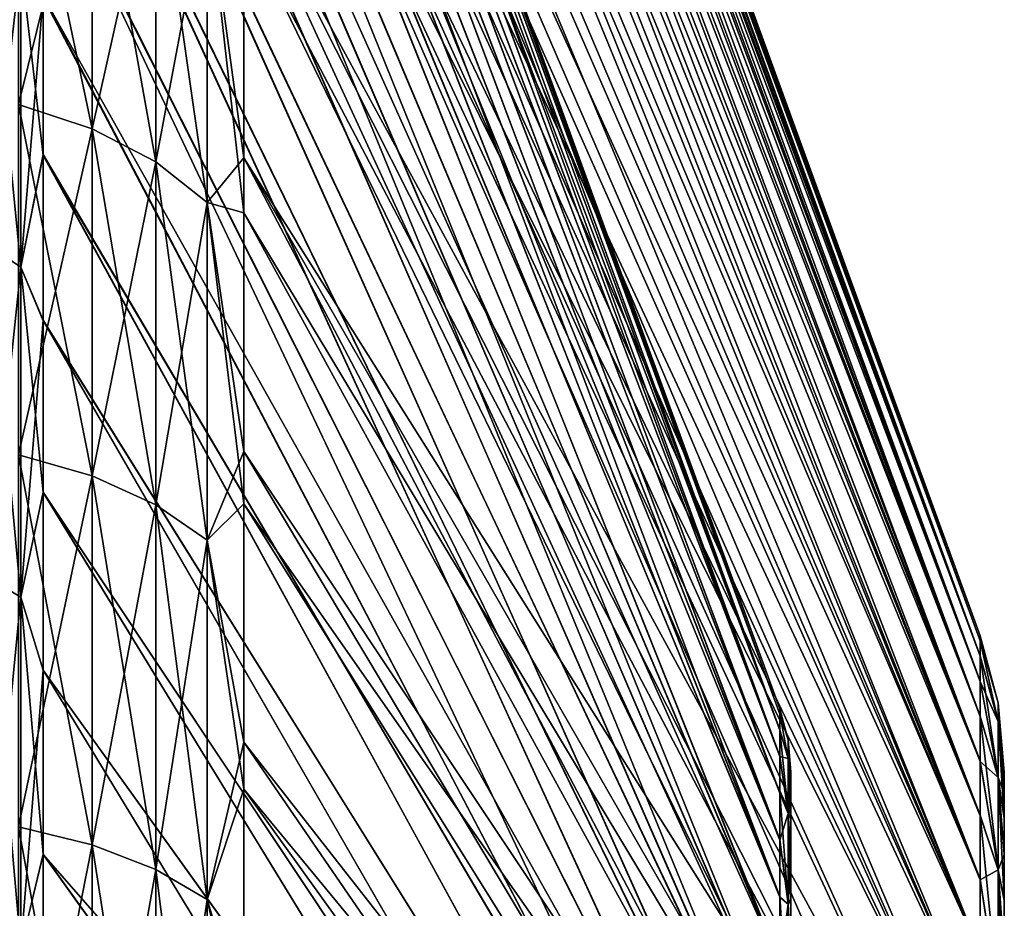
# Model space of a CAD drawing. Header units: metres. Extents: x 26 to 263, y -109 to 109.
# Tile 247 of 256: x 30.34 to 37.26, y 90.28 to 96.53. Entities that reach past the tile are written whole.
import ezdxf

# ---------------------------------------------------------------- set-up
doc = ezdxf.new("R2010")
doc.units = ezdxf.units.M
doc.layers.add('solid_500750', color=7, linetype='CONTINUOUS')

msp = doc.modelspace()

# ---------------------------------------------------------------- linework, layer by layer
at = {"layer": 'solid_500750'}
for points in [[(31.913502, 106.426125, -7.464705), (37.09174, 92.200485, -7.16442), (37.09174, 92.165253, -8.227581)], [(31.913504, 106.373924, -8.966849), (31.913502, 106.426125, -7.464705), (37.09174, 92.165253, -8.227581)], [(31.913502, 106.426125, -7.464705), (31.913502, 106.403351, -5.961802), (37.09174, 92.200485, -7.16442)], [(31.913502, 106.403351, -5.961802), (37.09174, 92.164551, -6.101285), (37.09174, 92.200485, -7.16442)], [(31.913502, 106.403351, -5.961802), (31.913502, 106.305901, -4.464774), (37.09174, 92.164551, -6.101285)], [(31.913504, 106.247192, -10.46158), (31.913504, 106.373924, -8.966849), (37.09174, 92.165253, -8.227581)], [(31.913502, 106.305901, -4.464774), (37.09174, 92.05761, -5.042945), (37.09174, 92.164551, -6.101285)], [(31.913502, 106.305901, -4.464774), (31.913502, 106.134354, -2.976611), (37.09174, 92.05761, -5.042945)], [(31.913504, 106.247192, -10.46158), (37.09174, 92.165253, -8.227581), (37.09174, 92.059021, -9.285993)], [(31.913504, 106.04657, -11.94591), (31.913504, 106.247192, -10.46158), (37.09174, 92.059021, -9.285993)], [(31.913502, 106.134354, -2.976611), (31.913502, 105.888885, -1.497979), (37.09174, 92.05761, -5.042945)], [(31.913504, 106.04657, -11.94591), (37.09174, 92.059021, -9.285993), (37.09174, 91.882278, -10.334826)], [(31.913504, 105.772224, -13.419375), (31.913504, 106.04657, -11.94591), (37.09174, 91.882278, -10.334826)], [(30.503963, 105.914536, -7.149776), (35.682201, 91.687454, -7.17651), (35.682201, 91.650612, -6.105541)], [(30.503963, 105.875313, -5.64586), (30.503963, 105.914536, -7.149776), (35.682201, 91.650612, -6.105541)], [(30.503963, 105.914536, -7.149776), (30.503963, 105.877335, -8.653743), (35.682201, 91.687454, -7.17651)], [(30.503963, 105.877335, -8.653743), (35.682201, 91.649666, -8.247447), (35.682201, 91.687454, -7.17651)], [(30.503963, 105.877335, -8.653743), (30.503963, 105.764107, -10.150889), (35.682201, 91.649666, -8.247447)], [(30.503963, 105.760071, -4.148862), (30.503963, 105.875313, -5.64586), (35.682201, 91.650612, -6.105541)], [(31.913502, 105.888885, -1.497979), (37.09174, 91.880173, -3.994228), (37.09174, 92.05761, -5.042945)], [(31.913502, 105.888885, -1.497979), (31.913502, 105.569466, -0.030443), (37.09174, 91.880173, -3.994228)], [(31.913504, 105.772224, -13.419375), (37.09174, 91.882278, -10.334826), (37.09174, 91.635841, -11.369398)], [(31.913504, 105.424088, -14.880615), (31.913504, 105.772224, -13.419375), (37.09174, 91.635841, -11.369398)], [(30.503963, 105.764107, -10.150889), (35.682201, 91.537605, -9.311949), (35.682201, 91.649666, -8.247447)], [(30.503963, 105.764107, -10.150889), (30.503963, 105.575485, -11.638145), (35.682201, 91.537605, -9.311949)], [(30.503963, 105.760071, -4.148862), (35.682201, 91.650612, -6.105541), (35.682201, 91.53949, -5.040938)], [(30.503963, 105.569443, -2.661857), (30.503963, 105.760071, -4.148862), (35.682201, 91.53949, -5.040938)], [(30.503963, 105.575485, -11.638145), (30.503963, 105.311646, -13.114906), (35.682201, 91.537605, -9.311949)], [(30.503963, 105.569443, -2.661857), (35.682201, 91.53949, -5.040938), (35.682201, 91.354721, -3.987091)], [(30.503963, 105.303612, -1.185421), (30.503963, 105.569443, -2.661857), (35.682201, 91.354721, -3.987091)], [(31.913502, 105.569466, -0.030443), (37.09174, 91.633041, -2.959816), (37.09174, 91.880173, -3.994228)], [(31.913502, 105.569466, -0.030443), (31.913502, 105.176949, 1.420553), (37.09174, 91.633041, -2.959816)], [(31.913504, 105.00312, -16.324007), (31.913504, 105.424088, -14.880615), (37.09174, 91.635841, -11.369398)], [(30.503963, 105.311646, -13.114906), (35.682201, 91.351906, -10.36563), (35.682201, 91.537605, -9.311949)], [(30.503963, 105.311646, -13.114906), (30.503963, 104.972549, -14.579576), (35.682201, 91.351906, -10.36563)], [(30.503963, 104.962494, 0.278955), (30.503963, 105.303612, -1.185421), (35.682201, 91.354721, -3.987091)], [(31.913502, 105.176949, 1.420553), (37.09174, 91.317245, -1.944027), (37.09174, 91.633041, -2.959816)], [(31.913502, 105.176949, 1.420553), (31.913502, 104.713074, 2.84867), (37.09174, 91.317245, -1.944027)], [(30.503963, 104.972549, -14.579576), (35.682201, 91.093231, -11.404573), (35.682201, 91.351906, -10.36563)], [(30.503963, 104.972549, -14.579576), (30.503963, 104.559174, -16.026358), (35.682201, 91.093231, -11.404573)], [(30.503963, 104.962494, 0.278955), (35.682201, 91.354721, -3.987091), (35.682201, 91.09697, -2.947934)], [(30.503963, 104.547104, 1.725348), (30.503963, 104.962494, 0.278955), (35.682201, 91.09697, -2.947934)], [(31.913504, 105.00312, -16.324007), (37.09174, 91.635841, -11.369398), (37.09174, 91.320717, -12.385393)], [(31.913504, 104.511337, -17.74283), (31.913504, 105.00312, -16.324007), (37.09174, 91.320717, -12.385393)], [(31.913502, 104.713074, 2.84867), (31.913502, 104.179619, 4.249472), (37.09174, 91.317245, -1.944027)], [(30.503963, 104.559174, -16.026358), (35.682201, 90.762749, -12.423536), (35.682201, 91.093231, -11.404573)], [(30.503963, 104.559174, -16.026358), (30.503963, 104.073502, -17.448502), (35.682201, 90.762749, -12.423536)], [(30.503963, 104.547104, 1.725348), (35.682201, 91.09697, -2.947934), (35.682201, 90.767403, -1.928711)], [(30.503963, 104.059547, 3.146724), (30.503963, 104.547104, 1.725348), (35.682201, 90.767403, -1.928711)], [(31.913504, 104.511337, -17.74283), (37.09174, 91.320717, -12.385393), (37.09174, 90.938232, -13.378373)], [(31.913504, 103.950737, -19.13245), (31.913504, 104.511337, -17.74283), (37.09174, 90.938232, -13.378373)], [(31.913502, 104.179619, 4.249472), (37.09174, 90.934097, -0.951292), (37.09174, 91.317245, -1.944027)], [(31.913502, 104.179619, 4.249472), (31.913502, 103.577324, 5.621634), (37.09174, 90.934097, -0.951292)], [(30.503963, 104.073502, -17.448502), (30.503963, 103.517487, -18.841452), (35.682201, 90.762749, -12.423536)], [(30.503963, 104.059547, 3.146724), (35.682201, 90.767403, -1.928711), (35.682201, 90.367073, -0.933422)], [(30.503963, 103.501617, 4.538973), (30.503963, 104.059547, 3.146724), (35.682201, 90.367073, -0.933422)], [(31.913504, 103.950737, -19.13245), (37.09174, 90.938232, -13.378373), (37.09174, 90.490135, -14.343652)], [(31.913504, 103.321922, -20.492105), (31.913504, 103.950737, -19.13245), (37.09174, 90.490135, -14.343652)], [(31.913502, 103.577324, 5.621634), (37.09174, 90.485352, 0.013692), (37.09174, 90.934097, -0.951292)], [(31.913502, 103.577324, 5.621634), (31.913502, 102.906601, 6.963915), (37.09174, 90.485352, 0.013692)], [(30.503963, 103.517487, -18.841452), (35.682201, 90.361542, -13.418442), (35.682201, 90.762749, -12.423536)], [(30.503963, 103.517487, -18.841452), (30.503963, 102.891792, -20.204191), (35.682201, 90.361542, -13.418442)], [(30.503963, 102.874435, 5.900123), (30.503963, 103.501617, 4.538973), (35.682201, 90.367073, -0.933422)], [(31.913504, 102.624878, -21.821365), (31.913504, 103.321922, -20.492105), (37.09174, 90.490135, -14.343652)], [(30.503963, 102.891792, -20.204191), (35.682201, 89.889114, -14.388407), (35.682201, 90.361542, -13.418442)], [(30.503963, 102.891792, -20.204191), (30.503963, 102.196693, -21.535721), (35.682201, 89.889114, -14.388407)], [(30.503963, 102.874435, 5.900123), (35.682201, 90.367073, -0.933422), (35.682201, 89.895462, 0.037033)], [(30.503963, 102.179245, 7.22771), (30.503963, 102.874435, 5.900123), (35.682201, 89.895462, 0.037033)], [(31.913502, 102.906601, 6.963915), (37.09174, 89.972984, 0.946624), (37.09174, 90.485352, 0.013692)], [(31.913502, 102.906601, 6.963915), (31.913502, 102.168915, 8.272763), (37.09174, 89.972984, 0.946624)], [(31.913504, 102.624878, -21.821365), (37.09174, 90.490135, -14.343652), (37.09174, 89.978386, -15.276939)], [(31.913504, 101.860847, -23.116917), (31.913504, 102.624878, -21.821365), (37.09174, 89.978386, -15.276939)], [(30.503963, 102.196693, -21.535721), (30.503963, 101.433807, -22.83217), (35.682201, 89.889114, -14.388407)], [(30.503963, 102.179245, 7.22771), (35.682201, 89.895462, 0.037033), (35.682201, 89.362129, 0.963843)], [(30.503963, 101.418053, 8.518009), (30.503963, 102.179245, 7.22771), (35.682201, 89.362129, 0.963843)], [(31.913502, 102.168915, 8.272763), (31.913502, 101.367081, 9.542925), (37.09174, 89.972984, 0.946624)], [(31.913504, 101.860847, -23.116917), (37.09174, 89.978386, -15.276939), (37.09174, 89.40535, -16.173883)], [(31.913504, 101.03405, -24.371374), (31.913504, 101.860847, -23.116917), (37.09174, 89.40535, -16.173883)], [(30.503963, 101.433807, -22.83217), (35.682201, 89.355072, -15.314568), (35.682201, 89.889114, -14.388407)], [(30.503963, 101.433807, -22.83217), (30.503963, 100.606407, -24.087738), (35.682201, 89.355072, -15.314568)], [(30.503963, 101.418053, 8.518009), (35.682201, 89.362129, 0.963843), (35.682201, 88.774513, 1.839198)], [(30.503963, 100.59256, 9.768197), (30.503963, 101.418053, 8.518009), (35.682201, 88.774513, 1.839198)], [(31.913502, 101.367081, 9.542925), (37.09174, 89.399376, 1.843163), (37.09174, 89.972984, 0.946624)], [(31.913502, 101.367081, 9.542925), (31.913502, 100.499901, 10.775642), (37.09174, 89.399376, 1.843163)], [(31.913504, 101.03405, -24.371374), (37.09174, 89.40535, -16.173883), (37.09174, 88.774452, -17.029394)], [(31.913504, 100.143753, -25.585619), (31.913504, 101.03405, -24.371374), (37.09174, 88.774452, -17.029394)], [(30.503963, 100.606407, -24.087738), (35.682201, 88.766945, -16.189074), (35.682201, 89.355072, -15.314568)], [(30.503963, 100.606407, -24.087738), (30.503963, 99.718018, -25.29752), (35.682201, 88.766945, -16.189074)], [(30.503963, 99.70459, 10.975437), (30.503963, 100.59256, 9.768197), (35.682201, 88.774513, 1.839198)], [(31.913502, 100.499901, 10.775642), (37.09174, 88.767921, 2.698238), (37.09174, 89.399376, 1.843163)], [(31.913502, 100.499901, 10.775642), (31.913504, 99.571152, 11.964664), (37.09174, 88.767921, 2.698238)], [(31.913504, 99.194, -26.753763), (31.913504, 100.143753, -25.585619), (37.09174, 88.774452, -17.029394)], [(30.503963, 99.718018, -25.29752), (35.682201, 88.133797, -17.005102), (35.682201, 88.766945, -16.189074)], [(30.503963, 99.718018, -25.29752), (30.503963, 98.770325, -26.459742), (35.682201, 88.133797, -17.005102)], [(30.503963, 99.70459, 10.975437), (35.682201, 88.774513, 1.839198), (35.682201, 88.141678, 2.656201)], [(30.503963, 98.756538, 12.136376), (30.503963, 99.70459, 10.975437), (35.682201, 88.141678, 2.656201)], [(31.913504, 99.571152, 11.964664), (37.09174, 88.08194, 3.507901), (37.09174, 88.767921, 2.698238)], [(31.913504, 99.571152, 11.964664), (31.913504, 97.609711, 14.127403), (37.09174, 88.08194, 3.507901)], [(31.913504, 99.194, -26.753763), (37.09174, 88.088989, -17.839529), (37.09174, 87.350739, -18.602404)], [(31.913504, 97.213989, -28.855539), (31.913504, 99.194, -26.753763), (37.09174, 87.350739, -18.602404)], [(31.913504, 99.194, -26.753763), (37.09174, 88.774452, -17.029394), (37.09174, 88.088989, -17.839529)], [(30.503963, 98.770325, -26.459742), (35.682201, 87.475471, -17.747166), (35.682201, 88.133797, -17.005102)], [(30.503963, 98.770325, -26.459742), (30.503963, 97.76413, -27.573435), (35.682201, 87.475471, -17.747166)], [(30.503963, 98.756538, 12.136376), (35.682201, 88.141678, 2.656201), (35.682201, 87.483459, 3.399301)], [(30.503963, 97.75103, 13.2478), (30.503963, 98.756538, 12.136376), (35.682201, 87.483459, 3.399301)], [(30.32963, 98.221527, 15.820929), (30.32963, 95.936867, 17.800598), (30.847132, 98.031883, 15.622037)], [(30.32963, 98.221527, -30.160339), (30.847132, 98.031883, -29.961449), (30.847132, 95.766983, -31.923992)], [(30.32963, 95.936867, -32.140011), (30.32963, 98.221527, -30.160339), (30.847132, 95.766983, -31.923992)], [(30.32963, 95.936867, 17.800598), (30.847132, 95.766983, 17.584581), (30.847132, 98.031883, 15.622037)], [(30.847132, 98.031883, 15.622037), (30.847132, 95.766983, 17.584581), (31.296108, 97.772072, 15.349554)], [(30.847132, 98.031883, -29.961449), (31.296108, 97.772072, -29.688965), (31.296108, 95.534248, -31.628046)], [(30.847132, 95.766983, -31.923992), (30.847132, 98.031883, -29.961449), (31.296108, 95.534248, -31.628046)], [(30.503963, 97.76413, -27.573435), (30.503963, 96.701057, -28.636377), (35.682201, 87.475471, -17.747166)], [(30.503963, 97.75103, 13.2478), (35.682201, 87.483459, 3.399301), (35.682201, 86.805458, 4.073477)], [(30.503963, 96.690598, 14.306901), (30.503963, 97.75103, 13.2478), (35.682201, 86.805458, 4.073477)], [(30.847132, 95.766983, 17.584581), (31.296108, 95.534248, 17.288635), (31.296108, 97.772072, 15.349554)], [(31.296108, 97.772072, 15.349554), (31.296108, 95.534248, 17.288635), (31.656898, 97.453468, 15.015411)], [(31.296108, 97.772072, -29.688965), (31.656898, 97.453468, -29.354822), (31.656898, 95.248856, -31.265131)], [(31.296108, 95.534248, -31.628046), (31.296108, 97.772072, -29.688965), (31.656898, 95.248856, -31.265131)], [(31.656898, 97.453468, 15.015411), (31.913504, 95.561897, 15.995999), (31.913504, 97.609711, 14.127403)], [(31.913504, 97.609711, 14.127403), (37.09174, 87.343178, 4.270297), (37.09174, 88.08194, 3.507901)], [(31.913504, 97.609711, 14.127403), (31.913504, 95.561897, 15.995999), (37.09174, 87.343178, 4.270297)], [(31.296108, 95.534248, 17.288635), (31.656898, 95.248856, 16.92572), (31.656898, 97.453468, 15.015411)], [(31.656898, 97.453468, 15.015411), (31.656898, 95.248856, 16.92572), (31.913504, 95.561897, 15.995999)], [(31.656898, 97.453468, -29.354822), (31.913504, 97.213989, -28.855539), (31.913504, 95.174538, -30.65209)], [(31.656898, 95.248856, -31.265131), (31.656898, 97.453468, -29.354822), (31.913504, 95.174538, -30.65209)], [(31.913504, 97.213989, -28.855539), (37.09174, 87.350739, -18.602404), (37.09174, 86.562836, -19.314644)], [(31.913504, 95.174538, -30.65209), (31.913504, 97.213989, -28.855539), (37.09174, 86.562836, -19.314644)], [(30.347261, 94.792572, 16.345516), (30.117727, 94.94738, 16.542366), (30.117727, 97.11692, 14.662449)], [(30.347261, 96.944099, 14.481206), (30.347261, 94.792572, 16.345516), (30.117727, 97.11692, 14.662449)], [(30.347261, 96.944099, -28.820618), (30.117727, 97.11692, -29.00186), (30.117727, 94.94738, -30.881777)], [(30.347261, 94.792572, -30.684927), (30.347261, 96.944099, -28.820618), (30.117727, 94.94738, -30.881777)], [(30.347261, 94.792572, -30.684927), (30.503963, 96.701057, -28.636377), (30.347261, 96.944099, -28.820618)], [(30.347261, 96.944099, 14.481206), (30.503963, 96.690598, 14.306901), (30.503963, 95.578056, 15.310899)], [(30.347261, 96.944099, 14.481206), (30.503963, 95.578056, 15.310899), (30.347261, 94.792572, 16.345516)], [(30.347261, 94.792572, -30.684927), (30.503963, 95.585052, -29.644308), (30.503963, 96.701057, -28.636377)], [(30.503963, 96.701057, -28.636377), (35.682201, 86.797554, -18.420263), (35.682201, 87.475471, -17.747166)], [(30.503963, 96.701057, -28.636377), (30.503963, 95.585052, -29.644308), (35.682201, 86.797554, -18.420263)], [(30.503963, 95.578056, 15.310899), (30.503963, 96.690598, 14.306901), (35.682201, 86.805458, 4.073477)], [(30.32963, 95.936867, 17.800598), (30.32963, 93.474365, 19.554132), (30.847132, 95.766983, 17.584581)], [(30.32963, 95.936867, -32.140011), (30.847132, 95.766983, -31.923992), (30.847132, 93.32579, -33.662357)], [(30.32963, 93.474365, -33.893543), (30.32963, 95.936867, -32.140011), (30.847132, 93.32579, -33.662357)], [(30.32963, 93.474365, 19.554132), (30.847132, 93.32579, 19.322947), (30.847132, 95.766983, 17.584581)], [(30.847132, 95.766983, 17.584581), (30.847132, 93.32579, 19.322947), (31.296108, 95.534248, 17.288635)], [(30.847132, 95.766983, -31.923992), (31.296108, 95.534248, -31.628046), (31.296108, 93.122246, -33.345627)], [(30.847132, 93.32579, -33.662357), (30.847132, 95.766983, -31.923992), (31.296108, 93.122246, -33.345627)], [(30.347261, 94.792572, -30.684927), (30.503963, 94.420692, -30.593233), (30.503963, 95.585052, -29.644308)], [(30.347261, 94.792572, 16.345516), (30.503963, 95.578056, 15.310899), (30.503963, 94.416649, 16.256947)], [(30.503963, 95.585052, -29.644308), (35.682201, 86.111504, -19.023319), (35.682201, 86.797554, -18.420263)], [(30.503963, 95.585052, -29.644308), (30.503963, 94.420692, -30.593233), (35.682201, 86.111504, -19.023319)], [(30.503963, 95.578056, 15.310899), (35.682201, 86.805458, 4.073477), (35.682201, 86.119171, 4.677554)], [(30.503963, 94.416649, 16.256947), (30.503963, 95.578056, 15.310899), (35.682201, 86.119171, 4.677554)], [(30.847132, 93.32579, 19.322947), (31.296108, 93.122246, 19.006218), (31.296108, 95.534248, 17.288635)], [(31.296108, 95.534248, 17.288635), (31.296108, 93.122246, 19.006218), (31.656898, 95.248856, 16.92572)], [(31.296108, 95.534248, -31.628046), (31.656898, 95.248856, -31.265131), (31.656898, 92.872635, -32.95723)], [(31.296108, 93.122246, -33.345627), (31.296108, 95.534248, -31.628046), (31.656898, 92.872635, -32.95723)], [(31.656898, 95.248856, 16.92572), (31.913504, 93.496216, 17.568136), (31.913504, 95.561897, 15.995999)], [(31.913504, 95.561897, 15.995999), (37.09174, 86.554726, 4.982086), (37.09174, 87.343178, 4.270297)], [(31.913504, 95.561897, 15.995999), (37.09174, 85.719147, 5.640646), (37.09174, 86.554726, 4.982086)], [(31.913504, 95.561897, 15.995999), (31.913504, 93.496216, 17.568136), (37.09174, 85.719147, 5.640646)], [(31.296108, 93.122246, 19.006218), (31.656898, 92.872635, 18.617817), (31.656898, 95.248856, 16.92572)], [(31.656898, 95.248856, 16.92572), (31.656898, 92.872635, 18.617817), (31.913504, 93.496216, 17.568136)], [(31.656898, 95.248856, -31.265131), (31.913504, 95.174538, -30.65209), (31.913504, 93.127884, -32.159561)], [(31.656898, 92.872635, -32.95723), (31.656898, 95.248856, -31.265131), (31.913504, 93.127884, -32.159561)], [(31.913504, 95.174538, -30.65209), (37.09174, 86.562836, -19.314644), (37.09174, 85.727806, -19.973686)], [(31.913504, 93.127884, -32.159561), (31.913504, 95.174538, -30.65209), (37.09174, 85.727806, -19.973686)], [(30.347261, 92.473572, 17.996868), (30.117727, 92.608963, 18.207541), (30.117727, 94.94738, 16.542366)], [(30.347261, 94.792572, 16.345516), (30.347261, 92.473572, 17.996868), (30.117727, 94.94738, 16.542366)], [(30.347261, 94.792572, -30.684927), (30.117727, 94.94738, -30.881777), (30.117727, 92.608963, -32.546951)], [(30.347261, 92.473572, -32.336277), (30.347261, 94.792572, -30.684927), (30.117727, 92.608963, -32.546951)], [(30.347261, 92.473572, -32.336277), (30.503963, 94.420692, -30.593233), (30.347261, 94.792572, -30.684927)], [(30.347261, 94.792572, 16.345516), (30.503963, 94.416649, 16.256947), (30.503963, 93.209778, 17.142441)], [(30.347261, 94.792572, 16.345516), (30.503963, 93.209778, 17.142441), (30.347261, 92.473572, 17.996868)], [(30.347261, 92.473572, -32.336277), (30.503963, 93.211136, -31.480906), (30.503963, 94.420692, -30.593233)], [(30.503963, 94.420692, -30.593233), (35.682201, 85.424713, -19.559753), (35.682201, 86.111504, -19.023319)], [(30.503963, 94.420692, -30.593233), (30.503963, 93.211136, -31.480906), (35.682201, 85.424713, -19.559753)], [(30.503963, 94.416649, 16.256947), (35.682201, 86.119171, 4.677554), (35.682201, 85.432037, 5.214948)], [(30.503963, 93.209778, 17.142441), (30.503963, 94.416649, 16.256947), (35.682201, 85.432037, 5.214948)], [(30.32963, 93.474365, 19.554132), (30.32963, 90.856339, 21.065653), (30.847132, 93.32579, 19.322947)], [(30.32963, 93.474365, -33.893543), (30.847132, 93.32579, -33.662357), (30.847132, 90.730415, -35.160801)], [(30.32963, 90.856339, -35.405064), (30.32963, 93.474365, -33.893543), (30.847132, 90.730415, -35.160801)], [(31.656898, 92.872635, 18.617817), (31.913504, 91.451775, 18.870541), (31.913504, 93.496216, 17.568136)], [(31.913504, 93.496216, 17.568136), (37.09174, 84.836067, 6.245249), (37.09174, 85.719147, 5.640646)], [(31.913504, 93.496216, 17.568136), (31.913504, 91.451775, 18.870541), (37.09174, 84.836067, 6.245249)], [(30.32963, 90.856339, 21.065653), (30.847132, 90.730415, 20.82139), (30.847132, 93.32579, 19.322947)], [(30.847132, 93.32579, 19.322947), (30.847132, 90.730415, 20.82139), (31.296108, 93.122246, 19.006218)], [(30.847132, 93.32579, -33.662357), (31.296108, 93.122246, -33.345627), (31.296108, 90.557892, -34.826157)], [(30.847132, 90.730415, -35.160801), (30.847132, 93.32579, -33.662357), (31.296108, 90.557892, -34.826157)], [(30.347261, 92.473572, -32.336277), (30.503963, 91.958046, -32.306267), (30.503963, 93.211136, -31.480906)], [(30.347261, 92.473572, 17.996868), (30.503963, 93.209778, 17.142441), (30.503963, 91.95871, 17.96644)], [(30.503963, 93.211136, -31.480906), (35.682201, 84.743889, -20.033396), (35.682201, 85.424713, -19.559753)], [(30.503963, 93.211136, -31.480906), (30.503963, 91.958046, -32.306267), (35.682201, 84.743889, -20.033396)], [(30.503963, 93.209778, 17.142441), (35.682201, 85.432037, 5.214948), (35.682201, 84.750771, 5.689466)], [(30.503963, 91.95871, 17.96644), (30.503963, 93.209778, 17.142441), (35.682201, 84.750771, 5.689466)], [(30.847132, 90.730415, 20.82139), (31.296108, 90.557892, 20.486748), (31.296108, 93.122246, 19.006218)], [(31.296108, 93.122246, 19.006218), (31.296108, 90.557892, 20.486748), (31.656898, 92.872635, 18.617817)], [(31.296108, 93.122246, -33.345627), (31.656898, 92.872635, -32.95723), (31.656898, 90.346336, -34.415791)], [(31.296108, 90.557892, -34.826157), (31.296108, 93.122246, -33.345627), (31.656898, 90.346336, -34.415791)], [(31.656898, 92.872635, -32.95723), (31.913504, 93.127884, -32.159561), (31.913504, 91.122543, -33.398746)], [(31.913504, 93.127884, -32.159561), (37.09174, 85.727806, -19.973686), (37.09174, 84.845192, -20.57885)], [(31.913504, 91.122543, -33.398746), (31.913504, 93.127884, -32.159561), (37.09174, 84.845192, -20.57885)], [(31.296108, 90.557892, 20.486748), (31.656898, 90.346336, 20.076378), (31.656898, 92.872635, 18.617817)], [(31.656898, 92.872635, 18.617817), (31.656898, 90.346336, 20.076378), (31.913504, 91.451775, 18.870541)], [(31.656898, 90.346336, -34.415791), (31.656898, 92.872635, -32.95723), (31.913504, 91.122543, -33.398746)], [(30.347261, 90.008102, 19.420307), (30.117727, 90.122856, 19.642897), (30.117727, 92.608963, 18.207541)], [(30.347261, 92.473572, 17.996868), (30.347261, 90.008102, 19.420307), (30.117727, 92.608963, 18.207541)], [(30.347261, 92.473572, -32.336277), (30.117727, 92.608963, -32.546951), (30.117727, 90.122856, -33.982307)], [(30.347261, 90.008102, -33.75972), (30.347261, 92.473572, -32.336277), (30.117727, 90.122856, -33.982307)], [(30.347261, 90.008102, -33.75972), (30.503963, 91.958046, -32.306267), (30.347261, 92.473572, -32.336277)], [(30.347261, 92.473572, 17.996868), (30.503963, 91.95871, 17.96644), (30.503963, 90.664597, 18.727776)], [(30.347261, 92.473572, 17.996868), (30.503963, 90.664597, 18.727776), (30.347261, 90.008102, 19.420307)], [(37.21806, 91.729042, -7.169705), (37.09174, 92.165253, -8.227581), (37.09174, 92.200485, -7.16442)], [(37.21806, 91.729042, -7.169705), (37.09174, 92.200485, -7.16442), (37.09174, 92.164551, -6.101285)], [(37.21806, 91.597046, -9.183599), (37.09174, 92.059021, -9.285993), (37.09174, 92.165253, -8.227581)], [(37.21806, 91.597046, -9.183599), (37.09174, 92.165253, -8.227581), (37.21806, 91.729042, -7.169705)], [(37.21806, 91.597046, -5.155811), (37.09174, 92.164551, -6.101285), (37.09174, 92.05761, -5.042945)], [(37.21806, 91.729042, -7.169705), (37.09174, 92.164551, -6.101285), (37.21806, 91.597046, -5.155811)], [(37.21806, 91.203308, -11.163035), (37.09174, 91.882278, -10.334826), (37.09174, 92.059021, -9.285993)], [(37.21806, 91.203308, -11.163035), (37.09174, 92.059021, -9.285993), (37.21806, 91.597046, -9.183599)], [(37.21806, 91.597046, -5.155811), (37.09174, 92.05761, -5.042945), (37.09174, 91.880173, -3.994228)], [(30.347261, 90.008102, -33.75972), (30.503963, 90.663254, -33.067928), (30.503963, 91.958046, -32.306267)], [(30.503963, 91.95871, 17.96644), (35.682201, 84.750771, 5.689466), (35.682201, 83.430176, 6.46607)], [(30.503963, 90.664597, 18.727776), (30.503963, 91.95871, 17.96644), (35.682201, 83.430176, 6.46607)], [(30.503963, 91.958046, -32.306267), (30.503963, 90.663254, -33.067928), (35.682201, 84.743889, -20.033396)], [(37.21806, 91.203308, -11.163035), (37.09174, 91.635841, -11.369398), (37.09174, 91.882278, -10.334826)], [(37.21806, 91.203308, -3.176375), (37.09174, 91.880173, -3.994228), (37.09174, 91.633041, -2.959816)], [(37.21806, 91.597046, -5.155811), (37.09174, 91.880173, -3.994228), (37.21806, 91.203308, -3.176375)], [(37.21806, 91.729042, -7.169705), (37.260601, 91.242828, -7.165012), (37.260601, 91.206535, -8.207237)], [(37.21806, 91.729042, -7.169705), (37.21806, 91.597046, -5.155811), (37.260601, 91.242828, -7.165012)], [(37.21806, 91.597046, -9.183599), (37.21806, 91.729042, -7.169705), (37.260601, 91.206535, -8.207237)], [(35.740849, 91.468567, -7.169705), (35.682201, 91.650612, -6.105541), (35.682201, 91.687454, -7.17651)], [(35.740849, 91.468567, -7.169705), (35.682201, 91.687454, -7.17651), (35.682201, 91.649666, -8.247447)], [(35.740849, 91.338799, -5.18981), (35.682201, 91.53949, -5.040938), (35.682201, 91.650612, -6.105541)], [(35.740849, 91.468567, -7.169705), (35.740849, 91.338799, -5.18981), (35.682201, 91.650612, -6.105541)], [(35.740849, 91.338799, -9.149601), (35.682201, 91.649666, -8.247447), (35.682201, 91.537605, -9.311949)], [(35.740849, 91.338799, -9.149601), (35.740849, 91.468567, -7.169705), (35.682201, 91.649666, -8.247447)], [(37.21806, 90.554573, -13.074144), (37.09174, 91.320717, -12.385393), (37.09174, 91.635841, -11.369398)], [(37.21806, 90.554573, -13.074144), (37.09174, 91.635841, -11.369398), (37.21806, 91.203308, -11.163035)], [(37.21806, 91.203308, -3.176375), (37.09174, 91.633041, -2.959816), (37.09174, 91.317245, -1.944027)], [(37.21806, 91.597046, -5.155811), (37.260601, 91.096527, -5.084187), (37.260601, 91.205879, -6.122811)], [(37.21806, 91.597046, -5.155811), (37.21806, 91.203308, -3.176375), (37.260601, 91.096527, -5.084187)], [(37.21806, 91.597046, -5.155811), (37.260601, 91.205879, -6.122811), (37.260601, 91.242828, -7.165012)], [(37.21806, 91.597046, -9.183599), (37.260601, 91.206535, -8.207237), (37.260601, 91.097832, -9.245931)], [(37.21806, 91.597046, -9.183599), (37.260601, 91.097832, -9.245931), (37.260601, 90.917206, -10.271475)], [(37.21806, 91.203308, -11.163035), (37.21806, 91.597046, -9.183599), (37.260601, 90.917206, -10.271475)], [(35.740849, 90.951714, -3.24379), (35.682201, 91.354721, -3.987091), (35.682201, 91.53949, -5.040938)], [(35.740849, 91.338799, -5.18981), (35.740849, 90.951714, -3.24379), (35.682201, 91.53949, -5.040938)], [(35.740849, 91.338799, -9.149601), (35.682201, 91.537605, -9.311949), (35.682201, 91.351906, -10.36563)], [(31.656898, 90.346336, 20.076378), (31.913504, 89.491486, 19.916365), (31.913504, 91.451775, 18.870541)], [(31.913504, 91.451775, 18.870541), (37.09174, 83.909119, 6.791911), (37.09174, 84.836067, 6.245249)], [(31.913504, 91.451775, 18.870541), (31.913504, 89.491486, 19.916365), (37.09174, 83.909119, 6.791911)], [(35.740849, 91.468567, -7.169705), (35.760601, 91.242508, -7.176257), (35.760601, 91.206978, -6.135658)], [(35.740849, 91.338799, -9.149601), (35.760601, 91.242508, -7.176257), (35.740849, 91.468567, -7.169705)], [(35.740849, 91.468567, -7.169705), (35.760601, 91.206978, -6.135658), (35.740849, 91.338799, -5.18981)], [(35.740849, 90.951714, -3.24379), (35.682201, 91.09697, -2.947934), (35.682201, 91.354721, -3.987091)], [(35.740849, 90.951714, -11.09562), (35.682201, 91.351906, -10.36563), (35.682201, 91.093231, -11.404573)], [(35.740849, 90.951714, -11.09562), (35.740849, 91.338799, -9.149601), (35.682201, 91.351906, -10.36563)], [(35.740849, 91.338799, -9.149601), (35.760601, 91.097267, -9.249455), (35.760601, 91.206062, -8.216824)], [(35.740849, 90.951714, -11.09562), (35.760601, 91.097267, -9.249455), (35.740849, 91.338799, -9.149601)], [(35.740849, 91.338799, -9.149601), (35.760601, 91.206062, -8.216824), (35.760601, 91.242508, -7.176257)], [(35.740849, 91.338799, -5.18981), (35.760601, 91.206978, -6.135658), (35.760601, 91.099091, -5.102931)], [(35.740849, 91.338799, -5.18981), (35.760601, 91.099091, -5.102931), (35.760601, 90.919434, -4.077928)], [(35.740849, 91.338799, -5.18981), (35.760601, 90.919434, -4.077928), (35.740849, 90.951714, -3.24379)], [(37.21806, 90.554573, -13.074144), (37.09174, 90.938232, -13.378373), (37.09174, 91.320717, -12.385393)], [(37.21806, 90.554573, -1.265267), (37.09174, 91.317245, -1.944027), (37.09174, 90.934097, -0.951292)], [(37.21806, 91.203308, -3.176375), (37.09174, 91.317245, -1.944027), (37.21806, 90.554573, -1.265267)], [(35.760601, 91.206978, -6.135658), (35.760601, 91.242508, -7.176257), (35.760601, 91.206062, -8.216824)], [(37.260601, 91.206535, -8.207237), (37.260601, 91.242828, -7.165012), (37.260601, 91.205879, -6.122811)], [(35.760601, 91.099091, -5.102931), (35.760601, 91.206978, -6.135658), (35.760601, 91.206062, -8.216824)], [(35.760601, 91.099091, -5.102931), (35.760601, 91.206062, -8.216824), (35.760601, 91.097267, -9.249455)], [(37.21806, 91.203308, -3.176375), (37.260601, 90.66217, -3.045076), (37.260601, 90.915253, -4.058753)], [(37.21806, 91.203308, -3.176375), (37.21806, 90.554573, -1.265267), (37.260601, 90.66217, -3.045076)], [(37.21806, 91.203308, -3.176375), (37.260601, 90.915253, -4.058753), (37.260601, 91.096527, -5.084187)], [(37.21806, 91.203308, -11.163035), (37.260601, 90.917206, -10.271475), (37.260601, 90.664764, -11.285304)], [(37.21806, 91.203308, -11.163035), (37.260601, 90.664764, -11.285304), (37.260601, 90.343269, -12.275775)], [(37.21806, 90.554573, -13.074144), (37.21806, 91.203308, -11.163035), (37.260601, 90.343269, -12.275775)], [(37.260601, 91.097832, -9.245931), (37.260601, 91.206535, -8.207237), (37.260601, 91.205879, -6.122811)], [(37.260601, 91.097832, -9.245931), (37.260601, 91.205879, -6.122811), (37.260601, 91.096527, -5.084187)], [(31.656898, 90.346336, -34.415791), (31.913504, 91.122543, -33.398746), (31.913504, 89.207069, -34.392456)], [(31.913504, 91.122543, -33.398746), (37.09174, 84.845192, -20.57885), (37.09174, 83.918648, -21.126125)], [(31.913504, 89.207069, -34.392456), (31.913504, 91.122543, -33.398746), (37.09174, 83.918648, -21.126125)], [(35.740849, 90.313934, -1.364945), (35.682201, 90.767403, -1.928711), (35.682201, 91.09697, -2.947934)], [(35.740849, 90.951714, -3.24379), (35.740849, 90.313934, -1.364945), (35.682201, 91.09697, -2.947934)], [(35.740849, 90.951714, -11.09562), (35.760601, 90.916718, -10.274302), (35.760601, 91.097267, -9.249455)], [(35.760601, 90.919434, -4.077928), (35.760601, 91.099091, -5.102931), (35.760601, 91.097267, -9.249455)], [(35.760601, 90.919434, -4.077928), (35.760601, 91.097267, -9.249455), (35.760601, 90.916718, -10.274302)], [(37.260601, 90.917206, -10.271475), (37.260601, 91.097832, -9.245931), (37.260601, 91.096527, -5.084187)], [(37.260601, 90.917206, -10.271475), (37.260601, 91.096527, -5.084187), (37.260601, 90.915253, -4.058753)], [(35.740849, 90.951714, -11.09562), (35.682201, 91.093231, -11.404573), (35.682201, 90.762749, -12.423536)], [(35.740849, 90.313934, -12.974466), (35.740849, 90.951714, -11.09562), (35.682201, 90.762749, -12.423536)], [(35.740849, 90.951714, -11.09562), (35.760601, 90.665878, -11.281366), (35.760601, 90.916718, -10.274302)], [(35.740849, 90.313934, -12.974466), (35.760601, 90.665878, -11.281366), (35.740849, 90.951714, -11.09562)], [(35.740849, 90.951714, -3.24379), (35.760601, 90.919434, -4.077928), (35.760601, 90.669487, -3.070657)], [(35.740849, 90.951714, -3.24379), (35.760601, 90.669487, -3.070657), (35.760601, 90.348892, -2.079177)], [(35.740849, 90.951714, -3.24379), (35.760601, 90.348892, -2.079177), (35.740849, 90.313934, -1.364945)], [(35.760601, 90.669487, -3.070657), (35.760601, 90.919434, -4.077928), (35.760601, 90.916718, -10.274302)], [(35.760601, 90.669487, -3.070657), (35.760601, 90.916718, -10.274302), (35.760601, 90.665878, -11.281366)], [(37.21806, 89.661942, -14.884227), (37.09174, 90.490135, -14.343652), (37.09174, 90.938232, -13.378373)], [(37.21806, 89.661942, -14.884227), (37.09174, 90.938232, -13.378373), (37.21806, 90.554573, -13.074144)], [(37.21806, 90.554573, -1.265267), (37.09174, 90.934097, -0.951292), (37.09174, 90.485352, 0.013692)], [(37.260601, 90.664764, -11.285304), (37.260601, 90.917206, -10.271475), (37.260601, 90.915253, -4.058753)], [(37.260601, 90.664764, -11.285304), (37.260601, 90.915253, -4.058753), (37.260601, 90.66217, -3.045076)], [(30.32963, 90.856339, 21.065653), (30.32963, 88.106483, 22.32147), (30.847132, 90.730415, 20.82139)], [(30.32963, 90.856339, -35.405064), (30.847132, 90.730415, -35.160801), (30.847132, 88.004349, -36.405754)], [(30.32963, 88.106483, -36.660881), (30.32963, 90.856339, -35.405064), (30.847132, 88.004349, -36.405754)], [(35.740849, 90.313934, -1.364945), (35.682201, 90.367073, -0.933422), (35.682201, 90.767403, -1.928711)], [(35.740849, 90.313934, -12.974466), (35.682201, 90.762749, -12.423536), (35.682201, 90.361542, -13.418442)], [(30.32963, 88.106483, 22.32147), (30.847132, 88.004349, 22.066341), (30.847132, 90.730415, 20.82139)], [(30.847132, 90.730415, 20.82139), (30.847132, 88.004349, 22.066341), (31.296108, 90.557892, 20.486748)], [(30.847132, 90.730415, -35.160801), (31.296108, 90.557892, -34.826157), (31.296108, 87.864418, -36.056225)], [(30.847132, 88.004349, -36.405754), (30.847132, 90.730415, -35.160801), (31.296108, 87.864418, -36.056225)], [(30.347261, 90.008102, 19.420307), (30.503963, 90.664597, 18.727776), (30.503963, 89.331467, 19.423561)], [(30.347261, 90.008102, -33.75972), (30.503963, 89.330643, -33.763378), (30.503963, 90.663254, -33.067928)], [(30.503963, 89.331467, 19.423561), (30.503963, 90.664597, 18.727776), (35.682201, 83.430176, 6.46607)], [(30.503963, 90.663254, -33.067928), (35.682201, 83.424362, -20.808519), (35.682201, 84.743889, -20.033396)], [(30.503963, 90.663254, -33.067928), (30.503963, 89.330643, -33.763378), (35.682201, 83.424362, -20.808519)], [(35.740849, 90.313934, -12.974466), (35.760601, 90.344398, -12.272595), (35.760601, 90.665878, -11.281366)], [(35.760601, 90.348892, -2.079177), (35.760601, 90.669487, -3.070657), (35.760601, 90.665878, -11.281366)], [(35.760601, 90.348892, -2.079177), (35.760601, 90.665878, -11.281366), (35.760601, 90.344398, -12.272595)], [(37.21806, 90.554573, -1.265267), (37.260601, 90.340057, -2.0548), (37.260601, 90.66217, -3.045076)], [(37.260601, 90.343269, -12.275775), (37.260601, 90.664764, -11.285304), (37.260601, 90.66217, -3.045076)], [(37.260601, 90.343269, -12.275775), (37.260601, 90.66217, -3.045076), (37.260601, 90.340057, -2.0548)], [(30.847132, 88.004349, 22.066341), (31.296108, 87.864418, 21.716816), (31.296108, 90.557892, 20.486748)], [(31.296108, 90.557892, 20.486748), (31.296108, 87.864418, 21.716816), (31.656898, 90.346336, 20.076378)], [(31.296108, 90.557892, -34.826157), (31.656898, 90.346336, -34.415791), (31.656898, 87.692825, -35.627605)], [(31.296108, 87.864418, -36.056225), (31.296108, 90.557892, -34.826157), (31.656898, 87.692825, -35.627605)], [(37.21806, 90.554573, -1.265267), (37.09174, 90.485352, 0.013692), (37.21806, 89.661942, 0.544816)], [(37.21806, 90.554573, -1.265267), (37.260601, 89.948074, -1.085996), (37.260601, 90.340057, -2.0548)], [(37.21806, 90.554573, -1.265267), (37.21806, 89.661942, 0.544816), (37.260601, 89.948074, -1.085996)], [(37.21806, 90.554573, -13.074144), (37.260601, 90.343269, -12.275775), (37.260601, 89.951904, -13.244814)], [(37.21806, 90.554573, -13.074144), (37.260601, 89.951904, -13.244814), (37.260601, 89.495193, -14.18218)], [(37.21806, 89.661942, -14.884227), (37.21806, 90.554573, -13.074144), (37.260601, 89.495193, -14.18218)], [(37.21806, 89.661942, -14.884227), (37.09174, 89.978386, -15.276939), (37.09174, 90.490135, -14.343652)], [(37.21806, 89.661942, 0.544816), (37.09174, 90.485352, 0.013692), (37.09174, 89.972984, 0.946624)], [(31.296108, 87.864418, 21.716816), (31.656898, 87.692825, 21.288195), (31.656898, 90.346336, 20.076378)], [(31.656898, 90.346336, 20.076378), (31.656898, 87.692825, 21.288195), (31.913504, 89.491486, 19.916365)], [(31.656898, 87.692825, -35.627605), (31.656898, 90.346336, -34.415791), (31.913504, 89.207069, -34.392456)], [(35.740849, 89.436371, 0.41458), (35.682201, 89.895462, 0.037033), (35.682201, 90.367073, -0.933422)], [(35.740849, 90.313934, -1.364945), (35.740849, 89.436371, 0.41458), (35.682201, 90.367073, -0.933422)], [(35.740849, 90.313934, -12.974466), (35.682201, 90.361542, -13.418442), (35.682201, 89.889114, -14.388407)], [(35.740849, 90.313934, -1.364945), (35.760601, 90.348892, -2.079177), (35.760601, 89.960602, -1.114166)], [(35.740849, 90.313934, -12.974466), (35.760601, 89.955284, -13.237243), (35.760601, 90.344398, -12.272595)], [(35.760601, 89.960602, -1.114166), (35.760601, 90.348892, -2.079177), (35.760601, 90.344398, -12.272595)], [(35.760601, 89.960602, -1.114166), (35.760601, 90.344398, -12.272595), (35.760601, 89.955284, -13.237243)], [(37.260601, 89.951904, -13.244814), (37.260601, 90.343269, -12.275775), (37.260601, 90.340057, -2.0548)], [(37.260601, 89.951904, -13.244814), (37.260601, 90.340057, -2.0548), (37.260601, 89.948074, -1.085996)], [(35.740849, 89.436371, -14.753991), (35.740849, 90.313934, -12.974466), (35.682201, 89.889114, -14.388407)], [(35.740849, 89.436371, -14.753991), (35.760601, 89.955284, -13.237243), (35.740849, 90.313934, -12.974466)], [(35.740849, 90.313934, -1.364945), (35.760601, 89.960602, -1.114166), (35.760601, 89.501045, -0.171523)], [(35.740849, 90.313934, -1.364945), (35.760601, 89.501045, -0.171523), (35.740849, 89.436371, 0.41458)]]:
    msp.add_3dface(points, dxfattribs=at)

doc.saveas('drawing.dxf')
